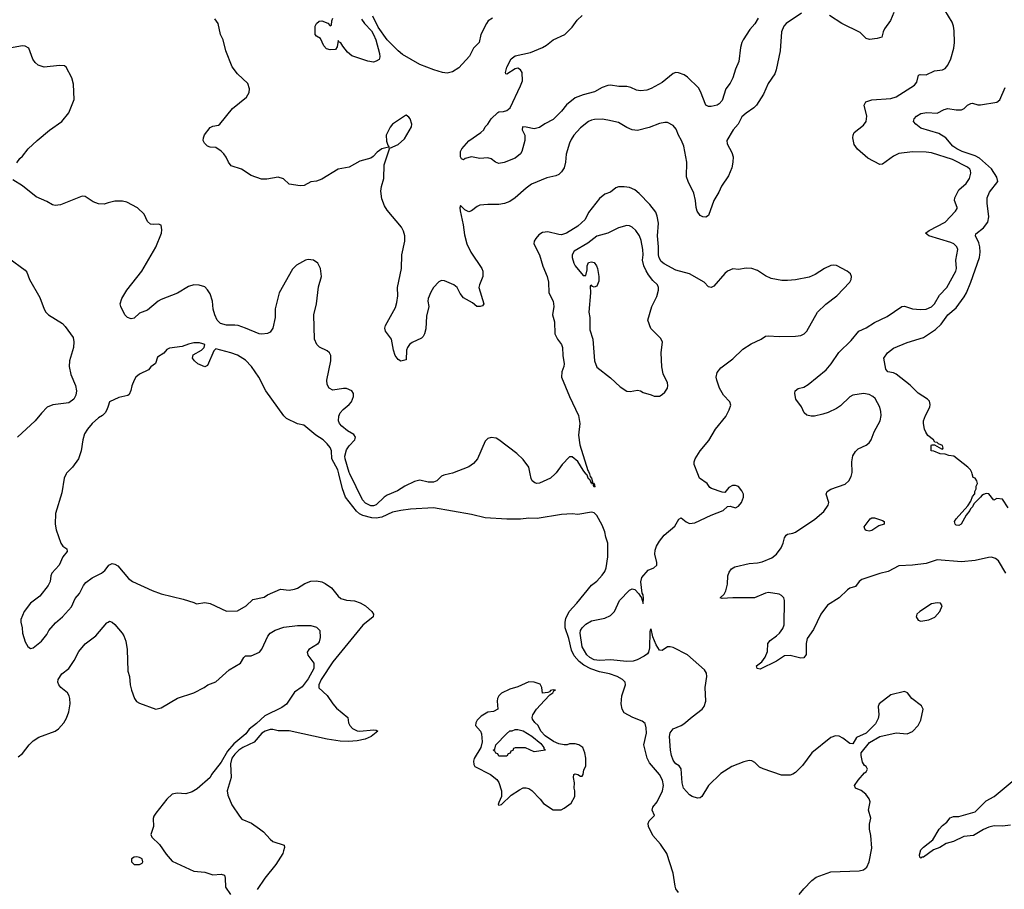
# Model space of a CAD drawing. Header units: inches. Extents: x 1678809 to 1859548, y 384609 to 522868.
# Tile 80 of 256: x 1769350 to 1776584, y 416947 to 423338. Entities that reach past the tile are written whole.
import ezdxf

# ---------------------------------------------------------------- set-up
doc = ezdxf.new("R2010")
doc.units = ezdxf.units.IN
doc.header["$MEASUREMENT"] = 0
for name, color, linetype in [('B7461', 7, 'Continuous'), ('B7462', 7, 'Continuous'), ('B7471', 7, 'Continuous'), ('B7472', 7, 'Continuous')]:
    doc.layers.add(name, color=color, linetype=linetype)

msp = doc.modelspace()

# ---------------------------------------------------------------- linework, layer by layer
at = {"layer": 'B7461', "color": 5}
for points, elevation in [([(1769690.7, 420000), (1769676, 419970), (1769659.9, 419860.1), (1769613.7, 419710), (1769610.4, 419630), (1769617.1, 419590), (1769651.3, 419490), (1769666, 419470), (1769696, 419450), (1769698, 419430), (1769666, 419390), (1769638.8, 419330), (1769586.8, 419270), (1769579.1, 419250), (1769573.4, 419210), (1769559, 419181), (1769498.4, 419101.6), (1769430, 419049.3), (1769384, 418990), (1769358.8, 418930), (1769358.8, 418910), (1769368, 418870), (1769370.4, 418830), (1769390, 418766), (1769410.9, 418730.9), (1769430, 418718), (1769450, 418721), (1769509, 418770), (1769550, 418821), (1769565.2, 418850), (1769614, 418906), (1769665.2, 418950), (1769730, 419024), (1769756.6, 419083.4), (1769790, 419121), (1769819.6, 419180.4), (1769836.9, 419203.1), (1769883.5, 419236.5), (1769950, 419270.6), (1769975.1, 419290), (1770000, 419323.1)], 340), ([(1769338.7, 417921.3), (1769370, 417946.4), (1769418.9, 418010), (1769450, 418038.9), (1769490, 418065.7), (1769610, 418110.4), (1769633.9, 418126.1), (1769674.5, 418170), (1769694.9, 418205.1), (1769710, 418251.3), (1769719.7, 418310), (1769719.1, 418350), (1769714, 418370), (1769700.5, 418390), (1769652.6, 418430), (1769636.8, 418450), (1769629.8, 418470), (1769632.2, 418490), (1769660.5, 418530), (1769711.2, 418568.8), (1769750, 418628.7), (1769785.2, 418694.8), (1769829.9, 418750.1), (1769909.7, 418810), (1769990, 418905.5), (1770000, 418911.3)], 320)]:
    msp.add_lwpolyline(points, dxfattribs=dict(at, elevation=elevation))
at = {"layer": 'B7462', "color": 5}
for points, elevation in [([(1769330, 422286), (1769350, 422317.1), (1769370, 422334.9), (1769411.8, 422388.2), (1769477.2, 422450), (1769570, 422525.8), (1769660.5, 422590), (1769710, 422654.9), (1769750, 422752), (1769744.8, 422864.8), (1769733.7, 422910), (1769691.6, 422990), (1769678.7, 422998.7), (1769641.8, 423001.8), (1769530, 422990.5), (1769484.6, 423004.6), (1769463.1, 423023.1), (1769447.4, 423047.4), (1769416, 423130), (1769390, 423144.8), (1769370, 423145.8), (1769203, 423117)], 320), ([(1770000, 421991.8), (1769970, 421983.5), (1769930, 421985.1), (1769890, 422000.5), (1769830, 422039.5), (1769810, 422040.7), (1769650, 421978.7), (1769610, 421973.8), (1769590, 421978.7), (1769550, 422002), (1769470, 422036.9), (1769370, 422116.4), (1769300.3, 422160.3)], 320), ([(1769270, 421586.4), (1769390, 421497.3), (1769403, 421483), (1769423, 421430), (1769497.3, 421297.3), (1769530.5, 421210.5), (1769542.8, 421190), (1769561, 421170), (1769664.4, 421104.4), (1769684.4, 421084.4), (1769741.8, 421001.8), (1769748.9, 420970), (1769746.5, 420930), (1769716.5, 420830), (1769713.4, 420790), (1769726, 420730), (1769760.7, 420650), (1769766.2, 420610), (1769762, 420578), (1769748.8, 420550), (1769710, 420523.5), (1769592.3, 420507.7), (1769553, 420490), (1769510, 420447.6), (1769462.6, 420390), (1769333.8, 420270)], 320), ([(1770000, 420498.5), (1769990.6, 420470), (1769977.3, 420450), (1769959.1, 420430), (1769930, 420413.3), (1769882.6, 420370), (1769847.6, 420330), (1769825.9, 420294.1), (1769813.1, 420250), (1769802.6, 420170), (1769782, 420110), (1769737.1, 420050), (1769693.8, 420006.2), (1769690.7, 420000)], 340)]:
    msp.add_lwpolyline(points, dxfattribs=dict(at, elevation=elevation))
at = {"layer": 'B7471', "color": 5}
for points, elevation in [([(1774190, 416924), (1774171.8, 416950), (1774164.5, 416970), (1774150, 417066), (1774104, 417210), (1774058.6, 417278.6), (1774002.3, 417342.3), (1773969.6, 417410), (1773967.6, 417430), (1773974.7, 417450), (1774013.2, 417490), (1773996.9, 417530), (1774002.4, 417550), (1774033.7, 417590), (1774071.6, 417670), (1774079.4, 417710), (1774073.4, 417750), (1774050.7, 417790), (1773976.7, 417876.7), (1773960.8, 417910), (1773935.4, 418010), (1773954.4, 418094.4), (1773953.5, 418133.5), (1773945.3, 418165.3), (1773923.3, 418183.3), (1773855.3, 418210), (1773790, 418245.2), (1773777.2, 418270), (1773769.2, 418310), (1773773.2, 418370), (1773801.2, 418450), (1773799, 418470), (1773779, 418490), (1773739.3, 418510), (1773683.7, 418530), (1773610, 418546.4), (1773547.2, 418567.2), (1773495.1, 418595.1), (1773460.5, 418620.5), (1773423.7, 418663.7), (1773403.9, 418703.9), (1773384.7, 418790), (1773358.4, 418870), (1773357.4, 418910), (1773362.4, 418937.6), (1773387.3, 418990), (1773443.1, 419050), (1773550, 419183), (1773590, 419213), (1773630, 419256.5), (1773650, 419282.6), (1773659.8, 419310), (1773670.7, 419390), (1773671.2, 419490), (1773656.2, 419536.2), (1773650, 419573.6), (1773630, 419623.6), (1773590, 419693.5), (1773570, 419713.6), (1773550, 419719.5), (1773450, 419702.9), (1773410, 419707.3), (1773330, 419701.3), (1773151.9, 419671.9), (1773090, 419674), (1773030, 419667.6), (1772930, 419667.8), (1772770, 419676.3), (1772670, 419702), (1772390.2, 419749.8), (1772221.6, 419741.6), (1772150, 419732.2), (1772090, 419718.3), (1772010, 419682.8), (1771970, 419673.7), (1771937.4, 419677.4), (1771870, 419695.2), (1771846.9, 419706.9), (1771825.3, 419725.3), (1771744.4, 419830), (1771720.7, 419890), (1771693.6, 420000)], 340), ([(1772508.1, 420000), (1772464.9, 419990), (1772450, 419983.1), (1772414, 419950), (1772390, 419938.9), (1772350, 419939.3), (1772290, 419954.9), (1772250, 419945.5), (1772178.7, 419910), (1772124.8, 419875.2), (1772050, 419845), (1772028.5, 419830), (1771970, 419773.2), (1771950, 419765.7), (1771930, 419766.1), (1771890, 419786.1), (1771868.7, 419808.7), (1771776.1, 420000)], 320), ([(1773283.9, 420000), (1773249.2, 419970), (1773170, 419931), (1773150, 419928.8), (1773134.2, 419934.2), (1773116.2, 419950), (1773107.2, 419967.2), (1773100.6, 420000)], 320), ([(1775077.2, 416910), (1775110.5, 416949.5), (1775170, 417011.5), (1775202.8, 417037.2), (1775310, 417076.5), (1775516.9, 417083.1), (1775550, 417091.5), (1775574.7, 417110), (1775591.8, 417148.2), (1775609.7, 417250), (1775603.7, 417343.7), (1775594, 417390), (1775594.6, 417425.4), (1775604, 417470), (1775586.6, 417530), (1775598, 417590), (1775592, 417612), (1775566.3, 417646.3), (1775532.9, 417672.9), (1775489.4, 417689.4), (1775483.7, 417710), (1775509.7, 417750.3), (1775556.9, 417803.1), (1775569, 417810), (1775579.3, 417830), (1775570, 417848.7), (1775556, 417856), (1775541.5, 417881.5), (1775532.3, 417930), (1775533.2, 417950), (1775594, 418026), (1775669.5, 418070.5), (1775790, 418096.4), (1775870, 418090.4), (1775910, 418106), (1775950, 418150.5), (1775969.7, 418190), (1775986.6, 418270), (1775975.9, 418295.9), (1775905.2, 418350), (1775873.2, 418390), (1775850, 418401.2), (1775750, 418377), (1775664.9, 418310), (1775657.3, 418290), (1775662.8, 418230), (1775656.8, 418203.2), (1775636.8, 418163.2), (1775570, 418095.3), (1775498, 418062), (1775470, 418015.3), (1775450, 418018), (1775397.4, 418057.4), (1775370, 418072.4), (1775344.8, 418075.2), (1775310, 418063.5), (1775168.8, 417951.2), (1775101.8, 417858.2), (1775050, 417806.4), (1775030, 417792.5), (1775010, 417785.8), (1774947.1, 417787.1), (1774812.9, 417832.9), (1774785.6, 417845.6), (1774750, 417879.5), (1774730, 417891.8), (1774710, 417893.3), (1774670, 417885.1), (1774583, 417850), (1774501.2, 417798.8), (1774410.4, 417709.6), (1774360.6, 417630), (1774350, 417620.6), (1774330, 417616.9), (1774290, 417628.8), (1774270, 417642.2), (1774227, 417690), (1774216.2, 417730), (1774210, 417832), (1774195.5, 417855.5), (1774170, 417869), (1774160.7, 417880.7), (1774150, 417896.1), (1774137.8, 417930), (1774130.6, 417970), (1774124.7, 418070), (1774130, 418097.4), (1774150, 418127.3), (1774209.6, 418150), (1774230, 418163.8), (1774290, 418215.8), (1774363.5, 418270), (1774379.3, 418290), (1774389.8, 418330), (1774387.2, 418430), (1774398.7, 418510), (1774394.9, 418534.9), (1774381.3, 418561.3), (1774256.9, 418670), (1774150, 418723.8), (1774130, 418729.8), (1774110, 418728.8), (1774070, 418703.1), (1774050, 418704.4), (1774025.1, 418745.1), (1774001.5, 418801.5), (1773990, 418860.5), (1773983.7, 418856.3), (1773980.7, 418839.3), (1773977.5, 418722.5), (1773970.1, 418689.9), (1773961.8, 418678.2), (1773938.5, 418661.5), (1773885.8, 418634.2), (1773855.9, 418624.1), (1773810, 418620.6), (1773690, 418633.8), (1773610, 418628.7), (1773570, 418634.6), (1773539.5, 418650), (1773516.7, 418670), (1773482, 418730), (1773466.8, 418830), (1773469.9, 418850.1), (1773482.4, 418870), (1773510, 418895.5), (1773550, 418919.2), (1773650, 418939.7), (1773690, 418958.5), (1773718.8, 418990), (1773756.8, 419070), (1773830, 419146.3), (1773850, 419156.1), (1773870.2, 419150.2), (1773899.3, 419119.3), (1773910, 419098.4), (1773916.7, 419096.7), (1773931.2, 419048.8), (1773933.5, 419086.5), (1773930, 419112), (1773923.1, 419123.1), (1773912.3, 419207.7), (1773920.1, 419239.9), (1773967.4, 419292.6), (1774010, 419310.3), (1774030.7, 419329.3), (1774031.9, 419350), (1774016.8, 419410), (1774019.4, 419440.6), (1774029, 419470), (1774050, 419505.3), (1774085.1, 419550), (1774163.6, 419616.4), (1774191.4, 419668.6), (1774210, 419677.1), (1774246.8, 419646.8), (1774270, 419636), (1774310, 419640.9), (1774430, 419697.3), (1774518, 419730), (1774550, 419761), (1774570, 419762), (1774610, 419750.6), (1774630, 419762), (1774654, 419790), (1774667.3, 419830), (1774667, 419850), (1774656.6, 419876.6), (1774630, 419906.6), (1774610, 419914), (1774585.7, 419914.3), (1774560.3, 419899.7), (1774530, 419864), (1774510, 419865.2), (1774432.1, 419892.1), (1774420.7, 419900.7), (1774401.2, 419930), (1774345.2, 419970), (1774333.2, 420000)], 320), ([(1773535.1, 420000), (1773540.8, 419980.8), (1773551.6, 419968.4), (1773557.6, 419942.4), (1773550.8, 419930.8), (1773570, 419930.2), (1773574.3, 419905.7), (1773570, 419902.4), (1773564.7, 419915.3), (1773569.5, 419929.5), (1773550, 419929.8), (1773539.9, 419959.9), (1773530, 419964.5), (1773516.2, 419996.2), (1773510, 419998.4), (1773508.8, 420000)], 320), ([(1776594, 419270), (1776542.1, 419362.1), (1776518.7, 419378.7), (1776490, 419387.9), (1776466.6, 419386.6), (1776370, 419363.2), (1776270, 419353.6), (1776090, 419369.8), (1776010, 419341.5), (1775910, 419329.9), (1775810, 419324.8), (1775730, 419282.2), (1775670, 419267.7), (1775535.9, 419224.1), (1775518, 419210), (1775490, 419171.6), (1775450, 419159.7), (1775431.3, 419148.7), (1775370.3, 419090), (1775285, 419035), (1775235, 418970), (1775182.4, 418857.6), (1775134.9, 418790), (1775127.4, 418752.6), (1775127, 418673), (1775112.1, 418647.9), (1775090, 418646.3), (1775010, 418664.8), (1774970, 418662), (1774910, 418623.5), (1774790, 418566.3), (1774767.4, 418570), (1774764, 418590), (1774802, 418618), (1774825.8, 418654.2), (1774843.9, 418696.1), (1774846.9, 418753.1), (1774863.8, 418776.2), (1774911.1, 418808.9), (1774931.3, 418828.7), (1774955.6, 418864.4), (1774965.8, 418890), (1774969.7, 419069.7), (1774963.6, 419090), (1774947.3, 419107.3), (1774930, 419115.4), (1774852.1, 419127.9), (1774830, 419123.6), (1774749.6, 419089.6), (1774590, 419089.6), (1774510, 419084.5), (1774495.3, 419090), (1774524.8, 419115.2), (1774539.1, 419140.9), (1774551.1, 419190), (1774553.6, 419250), (1774562.7, 419277.3), (1774578.4, 419301.6), (1774603.7, 419316.3), (1774710, 419341.7), (1774770, 419346.7), (1774805, 419355), (1774875.8, 419384.2), (1774909.2, 419410.8), (1774943.3, 419456.7), (1774958.9, 419490), (1774968.5, 419531.5), (1774980.9, 419550), (1774990, 419558), (1775030, 419564), (1775050, 419573.1), (1775192.6, 419667.4), (1775256.9, 419723.1), (1775289.7, 419770), (1775295.6, 419790), (1775276, 419850), (1775282, 419870), (1775310, 419887.9), (1775414.4, 419925.6), (1775441.6, 419950), (1775458.2, 419981.8), (1775462.8, 420000)], 280), ([(1776612.3, 419750), (1776570, 419815.3), (1776530, 419819), (1776506, 419806), (1776470, 419854), (1776450, 419855.3), (1776430, 419848.7), (1776418, 419842), (1776410, 419828), (1776361, 419779), (1776350, 419758), (1776336, 419744), (1776331, 419730), (1776304, 419696), (1776266, 419630), (1776250, 419620.9), (1776230, 419623.7), (1776222.7, 419630), (1776217.2, 419650), (1776229.2, 419670), (1776315.3, 419764.7), (1776339, 419801), (1776350, 419834), (1776367.3, 419852.7), (1776368, 419870), (1776378, 419890), (1776378, 419910), (1776388, 419930), (1776382, 419950), (1776370, 419968), (1776354.6, 419974.6), (1776347.8, 420000)], 260), ([(1770000, 419323.1), (1770005.2, 419330), (1770030, 419341.6), (1770050, 419337.1), (1770070, 419324.9), (1770150, 419230.6), (1770178.8, 419210), (1770323.9, 419143.9), (1770390, 419119.1), (1770550, 419078.8), (1770630, 419056), (1770650, 419046), (1770710, 419054.8), (1770750, 419046.8), (1770870, 418991), (1770950, 418994), (1771014.5, 419030), (1771063.3, 419076.7), (1771145.4, 419094.6), (1771170, 419110.7), (1771266.3, 419153.7), (1771330, 419146.7), (1771370, 419152.4), (1771390, 419160.4), (1771444.2, 419195.8), (1771490, 419211.8), (1771530, 419214), (1771570, 419206), (1771595.3, 419195.3), (1771641.8, 419161.8), (1771690, 419100.7), (1771710, 419085.5), (1771750, 419072.7), (1771810, 419067), (1771851.6, 419051.6), (1771890.7, 419030), (1771938, 418990), (1771950.4, 418970), (1771946, 418950), (1771870, 418887.7), (1771650, 418619.4), (1771565.6, 418490), (1771548.2, 418450), (1771548.7, 418428.7), (1771610, 418370.5), (1771650.2, 418310.2), (1771677.8, 418277.8), (1771761, 418210), (1771765.5, 418170), (1771774.9, 418150), (1771794, 418130), (1771830, 418112.3), (1771849.5, 418109.5), (1771950, 418119), (1771970, 418118), (1771981.1, 418110), (1771931.1, 418070), (1771887, 418050), (1771830, 418037.9), (1771765.9, 418034.1), (1771703.3, 418036.7), (1771609.6, 418049.6), (1771330, 418112.1), (1771250, 418111.7), (1771210, 418121.1), (1771190, 418121), (1771154, 418110), (1771130, 418094.3), (1771072.1, 418027.9), (1770988.9, 417990), (1770958.8, 417970), (1770930, 417940.2), (1770909.7, 417910), (1770898.2, 417870), (1770903.4, 417770), (1770873.1, 417670), (1770878.6, 417638.6), (1770908.4, 417568.4), (1770963.8, 417483.8), (1770983.1, 417463.1), (1771053, 417433), (1771112.8, 417392.8), (1771142.4, 417370), (1771190, 417314.9), (1771210, 417298.9), (1771292.3, 417272.3), (1771295.2, 417255.2), (1771289.1, 417230), (1771282.2, 417210), (1771231, 417129), (1771150, 417029.8), (1771094.6, 416945.4)], 340), ([(1770000, 418911.3), (1770010, 418917.1), (1770030, 418910.5), (1770050, 418893), (1770102, 418830), (1770114.4, 418810), (1770128.7, 418770), (1770139.6, 418710), (1770144.2, 418550), (1770157, 418510), (1770162.6, 418450), (1770171.6, 418410), (1770194.6, 418350), (1770208.4, 418328.4), (1770230, 418314.9), (1770350, 418270.3), (1770390, 418279.7), (1770510, 418351.8), (1770630, 418392.2), (1770705.6, 418430), (1770732, 418450), (1770790, 418472.6), (1770890, 418559.2), (1770971.4, 418608.6), (1770997, 418650), (1771010, 418663), (1771050, 418663.7), (1771112.8, 418690), (1771130, 418713), (1771172.1, 418807.9), (1771190.9, 418829.1), (1771227.5, 418852.5), (1771290, 418873.4), (1771390, 418886.4), (1771470, 418886.4), (1771490, 418885.5), (1771530, 418873.4), (1771554, 418850), (1771556.7, 418796.7), (1771550, 418765.2), (1771539.1, 418750), (1771475.5, 418710), (1771463.1, 418690), (1771466.8, 418666.8), (1771510.2, 418610.2), (1771510.2, 418570), (1771470, 418493), (1771424.7, 418435.3), (1771370, 418396.9), (1771310, 418307.8), (1771276, 418284), (1771150, 418222.2), (1771090, 418165.7), (1771036.5, 418123.5), (1771011.1, 418090), (1770924.4, 418015.6), (1770876.8, 417963.2), (1770830, 417881.5), (1770758.9, 417790), (1770750, 417769.6), (1770654, 417686), (1770616.5, 417663.5), (1770570, 417649), (1770506.8, 417653.2), (1770470, 417645.7), (1770431.7, 417610), (1770350, 417507.3), (1770336.4, 417483.6), (1770331.5, 417468.5), (1770332, 417410), (1770314, 417350), (1770320.8, 417330), (1770376.4, 417276.4), (1770425.9, 417205.9), (1770470, 417153.4), (1770630, 417079.5), (1770710, 417074), (1770770, 417052.4), (1770830, 417058), (1770854.9, 417050), (1770860.3, 417030), (1770863, 416963), (1770898.7, 416910)], 320), ([(1776630, 417418), (1776570, 417412), (1776510, 417413.6), (1776470, 417404), (1776430, 417386.6), (1776356.5, 417343.5), (1776285.9, 417334.1), (1776210, 417298.7), (1776155.8, 417284.2), (1776110, 417255.3), (1776063.6, 417236.4), (1775990, 417184.2), (1775977.3, 417182.7), (1775970, 417175.3), (1775963.2, 417183.2), (1775961.6, 417201.6), (1775970, 417236.3), (1775990, 417257.1), (1776058, 417310), (1776104.7, 417390), (1776130, 417417), (1776160.4, 417439.6), (1776186.4, 417473.6), (1776210, 417481.3), (1776250, 417483.1), (1776370, 417516.5), (1776450, 417596.3), (1776510, 417629.4), (1776641.5, 417738.5)], 280)]:
    msp.add_lwpolyline(points, dxfattribs=dict(at, elevation=elevation))
for points, elevation in [([(1775590, 419579.3), (1775570, 419585.2), (1775562, 419590), (1775555.3, 419610), (1775598, 419670), (1775610, 419678), (1775630, 419678), (1775690, 419658), (1775702, 419650), (1775702, 419630), (1775661, 419619), (1775610, 419585.1)], 260), ([(1776090, 419053.6), (1776050, 419044.7), (1775964, 418990), (1775942, 418970), (1775936.3, 418950), (1775950, 418924), (1775970, 418917.1), (1776030, 418927.7), (1776072.5, 418947.5), (1776111.3, 418988.7), (1776126.6, 419030), (1776114, 419050)], 320), ([(1773090, 418472), (1773010, 418436), (1772950, 418419), (1772890, 418388.7), (1772871.3, 418370), (1772861, 418350), (1772858, 418330), (1772862, 418270), (1772830, 418254), (1772790, 418249.2), (1772741.1, 418218.9), (1772711, 418190), (1772701, 418170), (1772698, 418150), (1772734.8, 418110), (1772742.8, 418090), (1772747.3, 418030), (1772738.8, 417990), (1772690, 417908), (1772684, 417890), (1772685.4, 417865.4), (1772694, 417850), (1772810, 417792), (1772854.4, 417754.4), (1772870, 417732), (1772890.8, 417670), (1772890.7, 417629.3), (1772870, 417586), (1772866, 417570), (1772870, 417566), (1772890, 417571.3), (1772961.3, 417638.7), (1773021.1, 417678.9), (1773050, 417692.2), (1773070, 417692.2), (1773090, 417687), (1773112.6, 417672.6), (1773174.9, 417610), (1773198.8, 417578.8), (1773270, 417530.8), (1773329, 417531), (1773350, 417544.7), (1773400.4, 417579.6), (1773428.7, 417630), (1773428.7, 417670), (1773424, 417690), (1773426, 417730), (1773419.3, 417770), (1773422, 417790), (1773430, 417794.8), (1773450.7, 417790.7), (1773470, 417778), (1773482, 417778), (1773488.9, 417791.1), (1773495.3, 417824.7), (1773508.4, 417851.6), (1773508.7, 417910), (1773502, 417950), (1773488, 417990), (1773458, 418010), (1773430, 418015.3), (1773390, 418015.3), (1773371.1, 418008.9), (1773351.1, 418008.9), (1773310, 418016), (1773272.5, 418032.5), (1773210, 418075.3), (1773178, 418110), (1773158, 418150), (1773133.6, 418173.6), (1773118, 418198), (1773114, 418210), (1773121.2, 418230), (1773146, 418270), (1773204.5, 418335.5), (1773244, 418376), (1773268, 418390), (1773274, 418406), (1773286, 418410), (1773270, 418414), (1773250, 418408), (1773242, 418398), (1773230, 418393.2), (1773190, 418388.7), (1773186.6, 418430), (1773174.5, 418454.5), (1773130, 418469.3)], 360), ([(1773130, 417958), (1773067.3, 417987.3), (1772990, 417986), (1772978, 417982), (1772972.7, 417967.3), (1772958, 417962), (1772952.7, 417947.3), (1772938, 417942), (1772930, 417926), (1772870, 417926), (1772862, 417942), (1772847.3, 417947.3), (1772842, 417962), (1772828, 417970), (1772842, 417978), (1772848, 418010), (1772926, 418090), (1772950, 418112), (1772967.3, 418112.7), (1772990, 418122), (1773010, 418122), (1773050, 418111), (1773113.4, 418073.4), (1773178.5, 418018.5), (1773202, 417990), (1773202, 417982), (1773212, 417970)], 360), ([(1770210, 417185.7), (1770190, 417183.1), (1770171.6, 417170), (1770171.6, 417150), (1770190, 417130.3), (1770230, 417129), (1770250, 417140.2), (1770255.9, 417150), (1770248.9, 417170), (1770230, 417181.3)], 320)]:
    msp.add_lwpolyline(points, close=True, dxfattribs=dict(at, elevation=elevation))
at = {"layer": 'B7472', "color": 5}
for points, elevation in [([(1775462.8, 420000), (1775465.3, 420010), (1775462.7, 420090), (1775470, 420132), (1775490, 420166), (1775510, 420185.5), (1775569.8, 420210.2), (1775591.8, 420228.2), (1775605.4, 420250), (1775627.4, 420310), (1775671.1, 420390), (1775679.7, 420430), (1775677.8, 420457.8), (1775668.3, 420490), (1775634, 420554), (1775617.6, 420570), (1775590, 420583.5), (1775548.3, 420591.7), (1775470, 420579.1), (1775450, 420566.6), (1775379.5, 420500.5), (1775350, 420480.7), (1775290, 420451.6), (1775250, 420438.2), (1775190, 420425.2), (1775165.1, 420425.1), (1775131.8, 420431.8), (1775113, 420450), (1775093.7, 420493.7), (1775053.3, 420550), (1775045.1, 420590), (1775048.2, 420611.8), (1775070, 420628), (1775110, 420636.5), (1775144, 420656), (1775274.5, 420765.5), (1775311.5, 420808.5), (1775367.4, 420892.6), (1775459.4, 420980.6), (1775514.3, 421050), (1775570, 421072.9), (1775630, 421113), (1775722, 421158), (1775830, 421230.3), (1775850, 421233.8), (1775910, 421213.4), (1775968.5, 421208.5), (1776010, 421210.9), (1776050, 421228.7), (1776071.3, 421250), (1776107.4, 421312.6), (1776160.8, 421370), (1776228.2, 421490), (1776232.2, 421510), (1776228.2, 421570), (1776243.5, 421650), (1776236, 421670), (1776212.8, 421690), (1776190, 421701), (1776028.7, 421750), (1776005.2, 421770), (1776032, 421790), (1776148.5, 421850), (1776225.4, 421930), (1776237.6, 421950), (1776237.2, 421957.2), (1776217.8, 422010), (1776219.8, 422030), (1776250, 422087.2), (1776304.4, 422135.6), (1776327.7, 422170), (1776337.2, 422210), (1776335.7, 422230), (1776330, 422240.5), (1776313.9, 422253.9), (1776202.4, 422310), (1776050, 422360.2), (1776010, 422364), (1775910, 422366.8), (1775810, 422354.8), (1775770, 422335.8), (1775690, 422276.2), (1775670, 422272.9), (1775581.3, 422321.3), (1775506, 422386), (1775481.1, 422421.1), (1775471.6, 422470), (1775472.5, 422490), (1775481.8, 422510), (1775550, 422563.2), (1775568.7, 422590), (1775574.6, 422630), (1775555.4, 422710), (1775565.4, 422734.6), (1775610, 422749.2), (1775750, 422760.2), (1775790, 422772.4), (1775923.3, 422856.7), (1775940.7, 422879.3), (1775953.2, 422930), (1775964.7, 422935.3), (1776010, 422934), (1776070, 422961.3), (1776130, 422970.7), (1776150, 422980.7), (1776170, 423004), (1776191.5, 423050), (1776213, 423130), (1776217.4, 423170), (1776216.1, 423256.1), (1776211.6, 423290), (1776200.1, 423320.1), (1776148, 423408)], 280), ([(1775094.9, 423385.1), (1774981.1, 423310), (1774963.2, 423290), (1774947.2, 423250), (1774936.5, 423110), (1774908.1, 422970), (1774898.5, 422941.5), (1774850, 422869.5), (1774814.7, 422790), (1774762.2, 422710), (1774744, 422690), (1774687.7, 422652.3), (1774656.6, 422623.4), (1774628.8, 422571.2), (1774592.1, 422527.9), (1774545.7, 422450), (1774546.8, 422426.8), (1774582, 422362), (1774592.9, 422330), (1774590.2, 422290), (1774580.9, 422250), (1774558, 422190), (1774505.8, 422114.2), (1774487.4, 422070), (1774449.4, 422010.6), (1774410, 421899.3), (1774390, 421887), (1774370, 421889.5), (1774350, 421899.5), (1774326.6, 421930), (1774318.9, 421958.9), (1774315.9, 422010), (1774302.8, 422062.8), (1774261.2, 422150), (1774250, 422184), (1774252.6, 422290), (1774228.7, 422408.7), (1774213.3, 422450), (1774189.7, 422490), (1774172.6, 422532.6), (1774150, 422559.5), (1774110, 422582.9), (1774090, 422583.6), (1774050, 422576.3), (1773973.7, 422546.3), (1773890, 422523.5), (1773850, 422528.6), (1773810, 422545.3), (1773750, 422581.8), (1773670, 422601), (1773630, 422608.2), (1773574.1, 422605.9), (1773550, 422601.1), (1773528, 422590), (1773470, 422544.2), (1773421.7, 422490), (1773401.8, 422458.2), (1773388.9, 422430), (1773364.7, 422350), (1773359.2, 422290), (1773350.2, 422250), (1773330, 422219.1), (1773310, 422201.4), (1773290, 422190.8), (1773223.7, 422176.3), (1773111.3, 422128.7), (1773070, 422099.7), (1772990, 422029.8), (1772950, 422003.1), (1772912.3, 421987.7), (1772870, 421979.8), (1772790, 421981.2), (1772730, 421974), (1772710, 421966.2), (1772670, 421933.5), (1772650, 421926.4), (1772621.6, 421941.6), (1772588, 421972), (1772583.6, 421956.4), (1772586, 421934), (1772608.6, 421830), (1772617, 421757), (1772635.8, 421690), (1772665.5, 421630), (1772744.7, 421510), (1772753, 421490), (1772753.4, 421450), (1772727.6, 421390), (1772723.6, 421370), (1772761, 421250), (1772750, 421235.3), (1772734, 421230), (1772709.2, 421230), (1772677.1, 421257.1), (1772610, 421294.5), (1772585.9, 421325.9), (1772565.1, 421370), (1772539.5, 421390), (1772470, 421419.5), (1772450, 421420.7), (1772430, 421411.5), (1772390, 421369.4), (1772370, 421337), (1772350.3, 421290), (1772348.8, 421270), (1772356.9, 421230), (1772339.5, 421160.5), (1772333.5, 421066.5), (1772324.2, 421030), (1772313.7, 421010), (1772301.1, 420998.9), (1772234, 420966), (1772213.6, 420950), (1772199.5, 420930), (1772192.9, 420910), (1772190, 420839), (1772150, 420829.2), (1772130, 420841.2), (1772109.6, 420870), (1772095.1, 420910), (1772080.9, 420990), (1772037.2, 421050), (1772032.7, 421070), (1772037.2, 421090), (1772110, 421224), (1772119.6, 421260.4), (1772127.1, 421310), (1772125.8, 421370), (1772154.1, 421510), (1772157.6, 421610), (1772180.4, 421710), (1772179.7, 421750), (1772170, 421785.2), (1772154.7, 421814.7), (1772050, 421939.5), (1772029.7, 421970), (1772010, 422022), (1772002.8, 422077.2), (1772007.2, 422112.8), (1772024.2, 422170), (1772028.2, 422271.8), (1772066, 422390), (1772062, 422398), (1772070, 422394), (1772130, 422420.4), (1772177.4, 422462.6), (1772229.7, 422550.3), (1772232.1, 422570), (1772217.6, 422610), (1772210, 422622.4), (1772190, 422636.2), (1772185.3, 422634.7), (1772090, 422569.4), (1772071.7, 422548.3), (1772043.1, 422490), (1772045.5, 422445.5), (1772055.3, 422415.3), (1772062, 422410), (1772059.6, 422400.4), (1772010, 422388.7), (1771975.3, 422364.7), (1771948.1, 422331.9), (1771930, 422320.9), (1771850, 422298.4), (1771770, 422255.1), (1771690, 422239.6), (1771570, 422166.6), (1771530, 422152.7), (1771490, 422147), (1771441.1, 422118.9), (1771410, 422117.4), (1771330, 422129.7), (1771288.9, 422168.9), (1771250, 422180.9), (1771165.4, 422165.4), (1771126.3, 422166.3), (1771050, 422192.7), (1770979.5, 422239.5), (1770903.3, 422263.3), (1770882.9, 422290), (1770867.5, 422327.5), (1770850, 422353.2), (1770830, 422372.7), (1770790, 422398), (1770750, 422402), (1770729.7, 422409.7), (1770707.6, 422430), (1770698.7, 422450), (1770699.6, 422470), (1770708.7, 422491.3), (1770750, 422545.3), (1770770, 422555.8), (1770810, 422563.6), (1770820.7, 422570), (1770913.7, 422686.3), (1771015.6, 422770), (1771036.8, 422803.2), (1771038.9, 422830), (1771025.6, 422870), (1770950, 422940.7), (1770910, 422992.7), (1770864.5, 423110), (1770845.1, 423190), (1770825.6, 423230), (1770807.8, 423310), (1770784.6, 423344.6)], 280), ([(1771862, 423342), (1771884, 423310), (1771935.4, 423255.4), (1771950.6, 423230.6), (1771966, 423190), (1771993.2, 423090), (1771995.6, 423064.4), (1771990, 423046), (1771970, 423032.7), (1771950, 423027), (1771907.5, 423032.5), (1771790, 423071.5), (1771758.7, 423098.7), (1771723.6, 423143.6), (1771710, 423168.7), (1771694.6, 423174.6), (1771690, 423186), (1771681.4, 423138.6), (1771670, 423119), (1771630, 423116), (1771603.2, 423123.2), (1771585.6, 423145.6), (1771560.4, 423200.4), (1771530, 423218), (1771522, 423230), (1771521.2, 423290), (1771529.4, 423310.6), (1771550, 423326.8), (1771570, 423330.5), (1771613.4, 423313.4), (1771630, 423292), (1771642, 423298), (1771642.7, 423330), (1771649.4, 423350)], 260), ([(1772823, 423350), (1772792.4, 423330), (1772778.9, 423310), (1772737.1, 423230), (1772726, 423170), (1772684.9, 423130), (1772655.5, 423070), (1772575.1, 422984.9), (1772530, 422954.2), (1772490, 422944.4), (1772456, 422950), (1772392.3, 422970), (1772290, 423009.8), (1772163.4, 423083.4), (1772130, 423110.6), (1772049.9, 423189.9), (1771983.4, 423283.4), (1771944.4, 423364.4)], 260), ([(1774774.3, 423350), (1774750, 423307.6), (1774714.2, 423265.8), (1774666, 423190), (1774654.9, 423170), (1774646.4, 423133.6), (1774632.7, 423030), (1774610, 422975.3), (1774590.4, 422910), (1774570, 422872.3), (1774538.7, 422830), (1774510, 422744.5), (1774490, 422719.6), (1774474, 422710), (1774430, 422700.7), (1774410, 422700.9), (1774390, 422709), (1774352.8, 422810), (1774336.8, 422836.8), (1774256.8, 422916.8), (1774232.3, 422932.3), (1774190, 422948.6), (1774170, 422949.7), (1774150, 422942.2), (1774070, 422877.6), (1773990, 422832.6), (1773958.7, 422821.3), (1773910, 422815.8), (1773881.4, 422821.4), (1773840.1, 422840.1), (1773810, 422847.6), (1773752.9, 422847.1), (1773690, 422856), (1773670, 422854.7), (1773630, 422840.4), (1773572.8, 422807.2), (1773490, 422787.1), (1773430, 422765.1), (1773366.8, 422713.2), (1773330, 422666), (1773270, 422605.1), (1773207.7, 422572.3), (1773170, 422546), (1773130, 422537.4), (1773070.7, 422549.3), (1773044.7, 422550), (1773042, 422530), (1773060.3, 422490), (1773060.3, 422450), (1773038.7, 422370), (1773030, 422352.7), (1772990, 422321.3), (1772910, 422287.6), (1772870, 422280.7), (1772845.2, 422290), (1772814.8, 422314.8), (1772790, 422322.7), (1772730, 422317.2), (1772670, 422329.2), (1772622.8, 422317.2), (1772610, 422309), (1772596.4, 422316.4), (1772588.7, 422330), (1772589.3, 422370), (1772599.3, 422390), (1772650, 422447.7), (1772739, 422510), (1772759, 422530), (1772769, 422550), (1772789.3, 422570.7), (1772814, 422610), (1772863.1, 422656.9), (1772870, 422662), (1772903.6, 422663.6), (1772930, 422671), (1772952.7, 422690), (1773030, 422852), (1773044, 422890), (1773042, 422950), (1773029, 422969), (1773010, 422982), (1772990, 422978), (1772930, 422938), (1772920.4, 422940.4), (1772918, 422950), (1772928.7, 422988.7), (1772962, 423050), (1772990, 423072.6), (1773102.2, 423097.8), (1773190, 423134), (1773220.9, 423150), (1773270, 423190.7), (1773355.3, 423230), (1773410, 423282.8), (1773444.5, 423335.5), (1773482, 423370)], 260), ([(1775771.3, 423390), (1775748.2, 423331.8), (1775703, 423270), (1775693.4, 423250), (1775684.7, 423210), (1775650, 423199.5), (1775592.9, 423192.9), (1775570, 423199.3), (1775524.2, 423244.2), (1775391.2, 423310), (1775299.1, 423370)], 280), ([(1776347.8, 420000), (1776345.1, 420010), (1776334.3, 420030), (1776315.8, 420050), (1776212.3, 420130), (1776175.3, 420135.3), (1776150, 420146), (1776112.7, 420147.3), (1776067.3, 420167.3), (1776046, 420170), (1776046, 420210), (1776050, 420214), (1776070, 420214), (1776123.6, 420183.6), (1776130, 420182), (1776135.3, 420190), (1776128.7, 420210), (1776100.9, 420220.9), (1776090, 420232), (1776073.2, 420233.2), (1776064, 420250), (1776022.7, 420282.7), (1776006.2, 420306.2), (1775996.9, 420330), (1775989.7, 420370), (1775991, 420390), (1776005.1, 420430), (1776036.5, 420490), (1776039.3, 420510), (1776033.6, 420533.6), (1776020.5, 420550), (1775950, 420594.5), (1775891.9, 420651.9), (1775790, 420732.7), (1775770, 420743.7), (1775728.7, 420750), (1775714, 420770), (1775699.3, 420850), (1775724.5, 420890), (1775770, 420923.7), (1775870, 420965.7), (1775990, 421001.6), (1776077.4, 421062.6), (1776119.4, 421100.6), (1776170, 421168), (1776230, 421221.2), (1776290, 421300.3), (1776306.9, 421330), (1776338.9, 421410), (1776402, 421590), (1776406.7, 421630), (1776404.2, 421670), (1776397.2, 421697.2), (1776371.2, 421750), (1776375.4, 421764.6), (1776430.9, 421809.1), (1776462.4, 421850), (1776470.5, 421890), (1776458.1, 421990), (1776458.8, 422030), (1776475.2, 422070), (1776535.2, 422150), (1776530, 422181.3), (1776490, 422242), (1776400.8, 422320.8), (1776370, 422338.7), (1776274.3, 422370), (1776235.6, 422390), (1776204.5, 422410), (1776154, 422470), (1776102.6, 422502.6), (1775970, 422542), (1775933.2, 422570), (1775917.2, 422590), (1775920.9, 422610), (1775939.5, 422630), (1775970, 422648.4), (1776015.1, 422655.1), (1776090, 422652.4), (1776141.3, 422678.7), (1776170, 422685.3), (1776230, 422674.9), (1776270, 422676.4), (1776290, 422685.5), (1776312.7, 422710), (1776338, 422722), (1776350, 422723.7), (1776390, 422713.1), (1776410, 422712.9), (1776530, 422732.2), (1776550.7, 422749.3), (1776590, 422840.5)], 260), ([(1774333.2, 420000), (1774305.2, 420070), (1774305.2, 420090), (1774313.2, 420110), (1774349.6, 420170), (1774413.5, 420246.5), (1774461.7, 420330), (1774537.3, 420422.7), (1774563.5, 420470), (1774573.9, 420506.1), (1774568.2, 420530), (1774520, 420580), (1774491.4, 420631.4), (1774470.6, 420690), (1774467.8, 420710), (1774475.3, 420744.7), (1774500.6, 420779.4), (1774590, 420845), (1774663, 420917), (1774723.7, 420956.3), (1774796.9, 420990), (1774830, 421011.7), (1774850, 421015.8), (1774930.2, 421010.2), (1775050, 421012.3), (1775090, 421017.2), (1775114.3, 421030), (1775132, 421050), (1775211.1, 421188.9), (1775271.6, 421248.4), (1775354.2, 421310), (1775449.6, 421410), (1775458.7, 421430), (1775460.5, 421450), (1775453.3, 421470), (1775429.3, 421490), (1775350, 421531.5), (1775330, 421534.7), (1775310, 421531.1), (1775263.8, 421510), (1775194.6, 421465.4), (1775150, 421445.8), (1775050, 421425.3), (1774990, 421420.8), (1774950, 421422), (1774870, 421436.9), (1774830, 421456), (1774770, 421494.7), (1774730, 421509.8), (1774688.4, 421511.6), (1774630, 421502), (1774590, 421506.3), (1774550.5, 421490), (1774530, 421473), (1774450, 421379.7), (1774430, 421369.8), (1774410, 421375.4), (1774378.9, 421410), (1774272.1, 421470), (1774170, 421498.6), (1774084.4, 421544.4), (1774061.9, 421561.9), (1774047.6, 421587.6), (1774043.4, 421610), (1774043.8, 421670), (1774035.2, 421750), (1774043.8, 421843.8), (1774034.4, 421894.4), (1774022.8, 421922.8), (1773979.6, 421979.6), (1773902.1, 422062.1), (1773870, 422088.4), (1773830, 422105.1), (1773790, 422111), (1773750, 422109.8), (1773730, 422102.6), (1773690.2, 422069.8), (1773650, 422057.2), (1773610, 422025.1), (1773530, 421921.6), (1773503.6, 421870), (1773450, 421822), (1773366.3, 421770), (1773330, 421757.4), (1773310, 421758.6), (1773230, 421780.2), (1773190, 421773.6), (1773163.9, 421756.1), (1773140.9, 421730), (1773130.3, 421710), (1773127.6, 421690), (1773170, 421610.7), (1773192.3, 421527.7), (1773224.9, 421450), (1773234.3, 421410), (1773237.3, 421330), (1773270.2, 421270), (1773274.9, 421230), (1773263.8, 421170), (1773278.5, 421118.5), (1773282.8, 421030), (1773301.7, 420990), (1773331.6, 420950), (1773337.8, 420930), (1773340.2, 420870), (1773349.1, 420810), (1773347.8, 420790), (1773334, 420750), (1773330.3, 420710), (1773389.1, 420570), (1773456.2, 420430), (1773465.5, 420370), (1773454.9, 420285.1), (1773465.9, 420214.1), (1773524.2, 420024.2), (1773530, 420017.3), (1773535.1, 420000)], 320), ([(1771776.1, 420000), (1771771.3, 420010), (1771741.9, 420110), (1771738.1, 420130), (1771750, 420176.5), (1771770, 420205.4), (1771812, 420250), (1771817.6, 420270), (1771805.7, 420290), (1771757.7, 420317.7), (1771715.9, 420350), (1771699.9, 420370), (1771693.2, 420390), (1771694.7, 420425.3), (1771704, 420450), (1771725.8, 420474.2), (1771771, 420509), (1771787.6, 420530), (1771802.7, 420570), (1771802.6, 420590), (1771790, 420611.3), (1771750, 420627.7), (1771728.8, 420628.8), (1771650, 420614.4), (1771624.8, 420630), (1771610, 420657), (1771606, 420690), (1771634.9, 420830), (1771634.8, 420870), (1771626.4, 420890), (1771610, 420905.6), (1771552.8, 420932.8), (1771533.3, 420950), (1771517, 420990), (1771512.1, 421170), (1771530, 421250.7), (1771545, 421375), (1771567.3, 421450), (1771558.9, 421510), (1771540.5, 421550), (1771509, 421570), (1771470, 421574.8), (1771450, 421571.8), (1771384.8, 421535.2), (1771355.5, 421504.5), (1771255.4, 421330), (1771227.8, 421212.2), (1771226.9, 421150), (1771210.4, 421070.4), (1771190, 421040.9), (1771170, 421032), (1771130, 421026), (1771110, 421029.2), (1771010, 421072.4), (1770956, 421090), (1770930, 421094), (1770870, 421092.7), (1770826.4, 421106.4), (1770801.4, 421130), (1770782.7, 421170), (1770772.2, 421210), (1770767.1, 421270), (1770750, 421322.4), (1770730, 421354), (1770710, 421374), (1770668.1, 421388.1), (1770630, 421389.7), (1770590, 421377.2), (1770510, 421328.9), (1770390, 421282.8), (1770367.4, 421270), (1770290, 421202.6), (1770230, 421180.7), (1770190, 421145.6), (1770170, 421139.7), (1770143, 421150), (1770122.2, 421170), (1770092.8, 421230), (1770089, 421250), (1770099.8, 421290), (1770136, 421350), (1770246.2, 421490), (1770350, 421667.7), (1770391.5, 421770), (1770394.2, 421794.2), (1770388.9, 421828.9), (1770370, 421835.3), (1770330, 421832.7), (1770310, 421836), (1770290, 421854), (1770263.7, 421910), (1770215.2, 421955.2), (1770136.4, 421996.4), (1770104.2, 422004.2), (1770050, 422005.7), (1770000, 421991.8)], 320), ([(1771693.6, 420000), (1771686.2, 420030), (1771643.2, 420110), (1771639.8, 420170), (1771630, 420194), (1771610, 420220.7), (1771580.7, 420250), (1771526, 420286), (1771437.5, 420357.5), (1771390, 420369.2), (1771310, 420407.3), (1771290, 420427.3), (1771159.2, 420610), (1771105.8, 420710), (1771052.9, 420790), (1771010, 420835.6), (1770950, 420872.5), (1770900.9, 420890), (1770790, 420918.9), (1770775.3, 420904.7), (1770730, 420798), (1770710, 420788.1), (1770657.7, 420810), (1770633.5, 420830), (1770620.5, 420850), (1770625.6, 420874.4), (1770684.5, 420910), (1770704.5, 420930), (1770709, 420950), (1770696.6, 420956.6), (1770670, 420963.7), (1770630, 420962.7), (1770590, 420954), (1770543.4, 420936.6), (1770450, 420923.6), (1770430, 420914), (1770410, 420886.6), (1770362.8, 420857.2), (1770347.7, 420812.3), (1770313.7, 420786.3), (1770295.9, 420764.1), (1770230, 420732.7), (1770204, 420710), (1770190.7, 420690), (1770173.4, 420646.6), (1770167.5, 420612.5), (1770155.5, 420584.5), (1770144, 420576), (1770079.1, 420560.9), (1770010, 420528.7), (1770000, 420498.5)], 340), ([(1773100.6, 420000), (1773090.6, 420050), (1773050, 420106.2), (1773002.6, 420150), (1772870, 420251.5), (1772850, 420263.6), (1772812.7, 420267.3), (1772790, 420260.9), (1772770, 420241.2), (1772714.6, 420110), (1772684.1, 420075.9), (1772650, 420053.1), (1772530, 420005.1), (1772508.1, 420000)], 320), ([(1773508.8, 420000), (1773490, 420026.5), (1773450.3, 420090.3), (1773410, 420126.4), (1773390, 420126.3), (1773335.6, 420070), (1773292.5, 420007.5), (1773283.9, 420000)], 320)]:
    msp.add_lwpolyline(points, dxfattribs=dict(at, elevation=elevation))
at = {"layer": 'B7472', "color": 5, "elevation": 340}
msp.add_lwpolyline([(1773810, 421825.6), (1773750, 421808.3), (1773670.1, 421769.9), (1773590, 421748), (1773523.2, 421696.8), (1773423.9, 421636.1), (1773409.2, 421610.8), (1773409.1, 421590), (1773420.8, 421550), (1773431.6, 421530), (1773490, 421459.3), (1773510, 421458), (1773519.1, 421500.9), (1773519.8, 421530), (1773530, 421553.5), (1773550, 421559.8), (1773570, 421553.6), (1773586.8, 421530), (1773594, 421510), (1773605.4, 421450), (1773604.4, 421415.6), (1773590, 421379.3), (1773570, 421373.2), (1773558, 421378), (1773550, 421388), (1773541, 421379), (1773543.8, 421330), (1773531.3, 421190), (1773539.7, 421150), (1773539.4, 421059.4), (1773562, 420990), (1773573.7, 420830), (1773590, 420784), (1773690, 420707.3), (1773761.1, 420641.1), (1773810, 420607.7), (1773834.8, 420605.2), (1773890, 420616), (1773910.7, 420610.7), (1773930, 420598), (1773990, 420582), (1774011.6, 420571.6), (1774050, 420571.3), (1774070, 420582.8), (1774090, 420601), (1774109.2, 420630), (1774112.3, 420650), (1774109.2, 420670), (1774076.6, 420736.6), (1774066.8, 420786.8), (1774062.9, 420890), (1774071.8, 420970), (1774058.9, 420998.9), (1773987.9, 421067.9), (1773963.7, 421130), (1773993.6, 421230), (1774030, 421304.7), (1774042.9, 421350), (1774042.9, 421370), (1774035.1, 421390), (1774002.2, 421422.2), (1773970, 421463), (1773951.7, 421491.7), (1773935.7, 421530), (1773926.3, 421570), (1773929.8, 421610.2), (1773927.1, 421650), (1773916.5, 421716.5), (1773904, 421750), (1773876.3, 421790), (1773850, 421813.6), (1773830, 421823.6)], close=True, dxfattribs=at)

doc.saveas('drawing.dxf')
